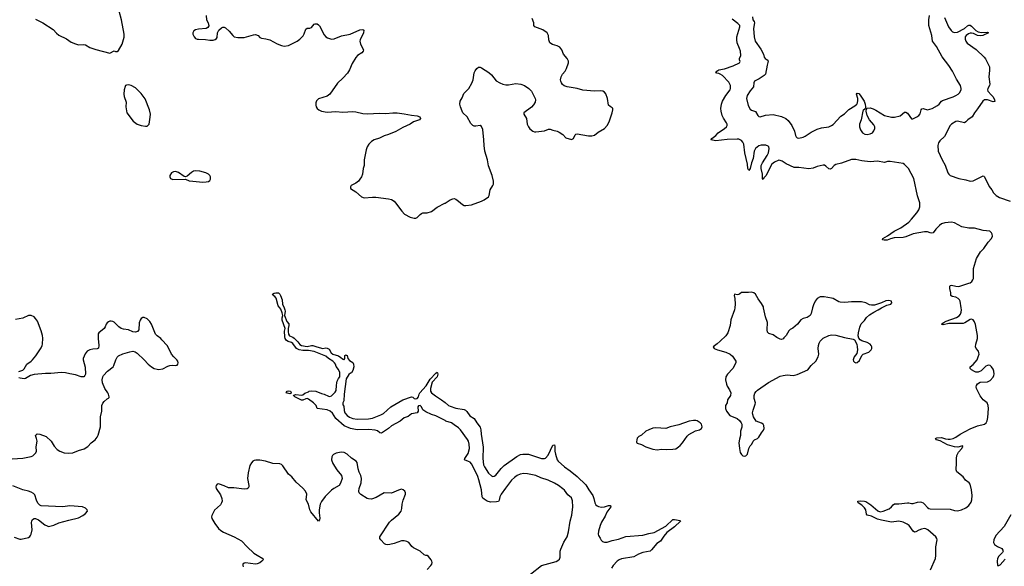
# Model space of a CAD drawing. Header units: inches. Extents: x 1305449 to 1407403, y 744709 to 841554.
# Tile 80 of 114: x 1374048 to 1387827, y 796379 to 804032. Entities that reach past the tile are written whole.
import ezdxf

# ---------------------------------------------------------------- set-up
doc = ezdxf.new("R2010")
doc.units = ezdxf.units.IN
doc.header["$MEASUREMENT"] = 0
for name, color, linetype in [('B3779', 7, 'Continuous'), ('B3789', 7, 'Continuous'), ('B3870', 7, 'Continuous'), ('B3880', 7, 'Continuous')]:
    doc.layers.add(name, color=color, linetype=linetype)

msp = doc.modelspace()

# ---------------------------------------------------------------- linework, layer by layer
at = {"layer": 'B3779', "color": 6}
for points, elevation in [([(1374035, 799105), (1374090, 799127), (1374110, 799145), (1374148, 799210), (1374207, 799250), (1374227, 799270), (1374275, 799325), (1374350, 799436), (1374364, 799470), (1374367, 799490), (1374371, 799571), (1374366, 799610), (1374350, 799675), (1374297, 799810), (1374270, 799850), (1374250, 799870), (1374210, 799890), (1374170, 799890), (1374090, 799853), (1373990, 799834)], 1100), ([(1380000, 798420), (1379870, 798488), (1379810, 798505), (1379730, 798541), (1379691, 798570), (1379669, 798610), (1379651, 798631), (1379630, 798626), (1379619, 798610), (1379622, 798550), (1379611, 798529), (1379530, 798512), (1379483, 798477), (1379430, 798456), (1379374, 798410), (1379252, 798348), (1379210, 798308), (1379110, 798241), (1379090, 798248), (1379054, 798274), (1379024, 798284), (1378933, 798293), (1378770, 798291), (1378679, 798310), (1378590, 798345), (1378471, 798450), (1378425, 798525), (1378393, 798553), (1378350, 798570), (1378213, 798590), (1378196, 798630), (1378161, 798670), (1378090, 798720), (1378070, 798727), (1378050, 798725), (1378010, 798705), (1377990, 798705), (1377896, 798750), (1377886, 798766), (1377878, 798770), (1377882, 798778), (1377890, 798776), (1377910, 798786), (1377990, 798773), (1378010, 798780), (1378039, 798801), (1378090, 798822), (1378098, 798830), (1378130, 798836), (1378191, 798830), (1378270, 798798), (1378311, 798790), (1378370, 798763), (1378390, 798758), (1378410, 798764), (1378464, 798816), (1378478, 798842), (1378479, 798910), (1378485, 798950), (1378490, 798970), (1378510, 799008), (1378530, 799030), (1378530, 799093), (1378510, 799136), (1378476, 799176), (1378467, 799210), (1378454, 799230), (1378430, 799252), (1378370, 799287), (1378330, 799321), (1378167, 799387), (1378090, 799401), (1378010, 799402), (1377957, 799410), (1377922, 799430), (1377870, 799498), (1377850, 799511), (1377805, 799525), (1377782, 799542), (1377764, 799570), (1377757, 799590), (1377753, 799670), (1377763, 799710), (1377723, 799823), (1377723, 799857), (1377729, 799890), (1377723, 799930), (1377701, 799981), (1377687, 800000)], 1000), ([(1377747, 800000), (1377760, 799970), (1377762, 799950), (1377755, 799890), (1377788, 799808), (1377812, 799772), (1377813, 799750), (1377805, 799710), (1377806, 799666), (1377810, 799630), (1377824, 799604), (1377870, 799586), (1377891, 799571), (1377942, 799522), (1377966, 799486), (1377990, 799469), (1378070, 799458), (1378130, 799470), (1378150, 799469), (1378208, 799450), (1378290, 799430), (1378330, 799439), (1378350, 799434), (1378378, 799418), (1378405, 799370), (1378430, 799347), (1378507, 799327), (1378544, 799304), (1378566, 799286), (1378570, 799278), (1378586, 799274), (1378590, 799274), (1378598, 799290), (1378598, 799330), (1378610, 799342), (1378615, 799335), (1378631, 799330), (1378638, 799290), (1378662, 799262), (1378710, 799233), (1378719, 799210), (1378724, 799170), (1378710, 799120), (1378691, 799090), (1378676, 799084), (1378654, 799066), (1378618, 799002), (1378589, 798789), (1378586, 798694), (1378569, 798670), (1378570, 798638), (1378583, 798623), (1378590, 798562), (1378600, 798530), (1378631, 798491), (1378665, 798465), (1378710, 798447), (1378770, 798438), (1378930, 798445), (1378985, 798455), (1379100, 798500), (1379140, 798520), (1379243, 798610), (1379408, 798712), (1379530, 798751), (1379550, 798746), (1379570, 798730), (1379590, 798725), (1379611, 798729), (1379631, 798750), (1379638, 798790), (1379647, 798810), (1379735, 798905), (1379790, 799001), (1379870, 799083), (1379890, 799098), (1379896, 799090), (1379899, 799070), (1379891, 799030), (1379822, 798958), (1379796, 798870), (1379797, 798830), (1379812, 798810), (1379867, 798767), (1379950, 798710), (1380000, 798671)], 1000), ([(1373870, 797879), (1374090, 797895), (1374210, 797915), (1374232, 797928), (1374273, 797967), (1374285, 797990), (1374280, 798050), (1374291, 798131), (1374285, 798170), (1374271, 798210), (1374290, 798233), (1374330, 798231), (1374416, 798196), (1374488, 798130), (1374530, 798061), (1374570, 798015), (1374610, 797993), (1374670, 797970), (1374730, 797961), (1374790, 797969), (1374870, 798001), (1374950, 798026), (1375002, 798058), (1375050, 798108), (1375104, 798150), (1375132, 798188), (1375145, 798215), (1375177, 798330), (1375179, 798470), (1375195, 798550), (1375195, 798630), (1375210, 798663), (1375230, 798686), (1375270, 798724), (1375289, 798731), (1375299, 798741), (1375301, 798750), (1375291, 798790), (1375282, 798810), (1375238, 798870), (1375207, 798950), (1375201, 798990), (1375210, 799030), (1375222, 799050), (1375276, 799110), (1375355, 799170), (1375366, 799190), (1375391, 799270), (1375413, 799307), (1375432, 799328), (1375490, 799353), (1375590, 799384), (1375630, 799390), (1375662, 799382), (1375690, 799365), (1375792, 799272), (1375848, 799210), (1375892, 799172), (1375930, 799147), (1375970, 799137), (1375990, 799135), (1376050, 799146), (1376120, 799180), (1376150, 799189), (1376190, 799193), (1376230, 799190), (1376250, 799197), (1376263, 799210), (1376267, 799230), (1376260, 799250), (1376247, 799270), (1376205, 799310), (1376173, 799350), (1376145, 799410), (1376110, 799470), (1376036, 799550), (1376025, 799570), (1375970, 799607), (1375950, 799630), (1375890, 799770), (1375870, 799805), (1375830, 799845), (1375790, 799862), (1375770, 799861), (1375750, 799849), (1375733, 799827), (1375721, 799790), (1375714, 799690), (1375695, 799665), (1375670, 799657), (1375630, 799664), (1375570, 799690), (1375500, 799700), (1375470, 799710), (1375433, 799733), (1375370, 799797), (1375350, 799808), (1375330, 799813), (1375310, 799810), (1375290, 799801), (1375270, 799786), (1375256, 799770), (1375244, 799730), (1375230, 799710), (1375157, 799650), (1375148, 799632), (1375144, 799610), (1375144, 799570), (1375156, 799470), (1375150, 799434), (1375130, 799424), (1375070, 799421), (1375028, 799410), (1374990, 799390), (1374965, 799355), (1374938, 799290), (1374935, 799270), (1374966, 799166), (1374968, 799070), (1374961, 799050), (1374946, 799034), (1374930, 799030), (1374910, 799033), (1374830, 799061), (1374750, 799073), (1374690, 799090), (1374631, 799091), (1374482, 799078), (1374410, 799077), (1374250, 799065), (1374197, 799050), (1374130, 799010), (1374110, 799006), (1374053, 799013), (1374038, 799018)], 1100), ([(1379750, 796336), (1379803, 796390), (1379815, 796410), (1379819, 796430), (1379817, 796450), (1379808, 796470), (1379770, 796517), (1379750, 796530), (1379730, 796530), (1379710, 796539), (1379650, 796592), (1379557, 796637), (1379535, 796655), (1379511, 796690), (1379492, 796710), (1379465, 796725), (1379430, 796736), (1379390, 796735), (1379290, 796697), (1379230, 796683), (1379190, 796681), (1379170, 796686), (1379155, 796695), (1379101, 796750), (1379089, 796770), (1379087, 796790), (1379225, 796995), (1379250, 797024), (1379354, 797110), (1379385, 797150), (1379397, 797190), (1379402, 797250), (1379414, 797306), (1379446, 797390), (1379445, 797410), (1379438, 797430), (1379416, 797450), (1379390, 797458), (1379350, 797447), (1379250, 797404), (1379150, 797406), (1379037, 797343), (1378970, 797320), (1378930, 797323), (1378910, 797330), (1378823, 797383), (1378798, 797410), (1378794, 797430), (1378799, 797470), (1378828, 797550), (1378831, 797610), (1378820, 797650), (1378797, 797697), (1378783, 797743), (1378772, 797832), (1378758, 797850), (1378690, 797891), (1378630, 797947), (1378590, 797971), (1378545, 797975), (1378476, 797964), (1378437, 797943), (1378424, 797930), (1378414, 797910), (1378411, 797870), (1378430, 797819), (1378484, 797730), (1378549, 797650), (1378559, 797610), (1378539, 797541), (1378518, 797510), (1378446, 797470), (1378410, 797443), (1378322, 797358), (1378270, 797286), (1378255, 797250), (1378239, 797170), (1378237, 797130), (1378247, 797053), (1378244, 797030), (1378230, 797010), (1378123, 797143), (1378109, 797169), (1378089, 797250), (1378059, 797310), (1378064, 797390), (1378049, 797430), (1378012, 797472), (1377918, 797558), (1377857, 797630), (1377809, 797670), (1377730, 797786), (1377710, 797805), (1377690, 797814), (1377590, 797818), (1377490, 797851), (1377410, 797866), (1377353, 797867), (1377330, 797862), (1377310, 797852), (1377290, 797828), (1377269, 797791), (1377244, 797690), (1377234, 797610), (1377255, 797510), (1377255, 797490), (1377247, 797473), (1377230, 797462), (1377190, 797458), (1377044, 797476), (1376970, 797476), (1376910, 797506), (1376846, 797530), (1376830, 797532), (1376813, 797527), (1376799, 797510), (1376794, 797490), (1376797, 797470), (1376859, 797379), (1376875, 797330), (1376879, 797290), (1376874, 797266), (1376858, 797242), (1376774, 797166), (1376735, 797090), (1376733, 797070), (1376738, 797050), (1376780, 796980), (1376828, 796910), (1376861, 796881), (1376898, 796858), (1377050, 796790), (1377150, 796737), (1377231, 796651), (1377323, 796563), (1377370, 796533), (1377451, 796490), (1377453, 796470), (1377436, 796450), (1377410, 796428), (1377370, 796412), (1377350, 796410), (1377210, 796426), (1377190, 796424), (1377172, 796410), (1377169, 796390), (1377174, 796370)], 1100), ([(1373970, 796785), (1374050, 796760), (1374070, 796760), (1374170, 796782), (1374190, 796796), (1374200, 796810), (1374210, 796831), (1374221, 796890), (1374214, 796990), (1374216, 797010), (1374227, 797033), (1374250, 797048), (1374270, 797046), (1374310, 797029), (1374401, 796961), (1374430, 796944), (1374450, 796938), (1374470, 796939), (1374525, 796955), (1374594, 796986), (1374734, 797026), (1374870, 797059), (1374930, 797090), (1374970, 797119), (1374995, 797150), (1374994, 797170), (1374970, 797192), (1374928, 797210), (1374750, 797224), (1374650, 797214), (1374350, 797224), (1374330, 797233), (1374303, 797263), (1374284, 797304), (1374258, 797378), (1374239, 797399), (1374210, 797418), (1374173, 797433), (1374090, 797452), (1373950, 797508)], 1100)]:
    msp.add_lwpolyline(points, dxfattribs=dict(at, elevation=elevation))
at = {"layer": 'B3779', "color": 6, "elevation": 1000}
msp.add_lwpolyline([(1377830, 798793), (1377790, 798802), (1377778, 798810), (1377790, 798830), (1377810, 798836), (1377836, 798830), (1377848, 798810), (1377843, 798797)], close=True, dxfattribs=at)
at = {"layer": 'B3789', "color": 6}
for points, elevation in [([(1384055, 800000), (1384052, 799970), (1384000, 799830), (1383990, 799750), (1383959, 799650), (1383932, 799608), (1383850, 799530), (1383810, 799492), (1383751, 799450), (1383765, 799430), (1383811, 799410), (1383930, 799377), (1383990, 799349), (1384021, 799321), (1384071, 799250), (1384070, 799230), (1384030, 799150), (1383952, 799070), (1383932, 799030), (1383927, 798990), (1383939, 798930), (1383950, 798901), (1383982, 798850), (1383999, 798810), (1383993, 798770), (1383953, 798710), (1383948, 798670), (1383926, 798630), (1383923, 798590), (1383939, 798550), (1383984, 798490), (1384090, 798449), (1384122, 798422), (1384145, 798390), (1384152, 798368), (1384152, 798328), (1384136, 798270), (1384133, 798210), (1384119, 798161), (1384112, 798110), (1384119, 798030), (1384132, 797972), (1384150, 797943), (1384170, 797925), (1384190, 797923), (1384210, 797928), (1384232, 797950), (1384251, 798029), (1384270, 798067), (1384293, 798090), (1384313, 798130), (1384329, 798150), (1384374, 798170), (1384390, 798186), (1384428, 798250), (1384456, 798284), (1384466, 798310), (1384461, 798350), (1384450, 798367), (1384430, 798381), (1384352, 798412), (1384317, 798470), (1384306, 798506), (1384304, 798530), (1384310, 798566), (1384342, 798650), (1384343, 798670), (1384326, 798730), (1384326, 798770), (1384336, 798804), (1384352, 798828), (1384373, 798847), (1384527, 798953), (1384690, 799040), (1384730, 799052), (1384790, 799058), (1384870, 799050), (1384890, 799053), (1384930, 799064), (1385077, 799130), (1385124, 799190), (1385187, 799253), (1385222, 799310), (1385229, 799350), (1385224, 799430), (1385227, 799470), (1385236, 799504), (1385248, 799530), (1385290, 799573), (1385370, 799612), (1385410, 799620), (1385470, 799614), (1385590, 799581), (1385710, 799558), (1385729, 799549), (1385762, 799490), (1385770, 799450), (1385772, 799408), (1385762, 799358), (1385724, 799310), (1385714, 799270), (1385718, 799250), (1385730, 799236), (1385750, 799228), (1385770, 799233), (1385801, 799259), (1385831, 799329), (1385850, 799350), (1385930, 799379), (1385947, 799390), (1385963, 799410), (1385971, 799430), (1385971, 799450), (1385966, 799470), (1385950, 799491), (1385910, 799512), (1385834, 799534), (1385810, 799550), (1385792, 799572), (1385784, 799604), (1385785, 799650), (1385806, 799726), (1385825, 799775), (1385870, 799822), (1385899, 799861), (1385941, 799899), (1386001, 799939), (1386063, 799970), (1386110, 800000)], 1100), ([(1385145, 800000), (1385122, 799918), (1385108, 799890), (1385070, 799864), (1385010, 799848), (1384979, 799830), (1384931, 799770), (1384900, 799740), (1384866, 799714), (1384830, 799696), (1384810, 799675), (1384772, 799610), (1384743, 799577), (1384730, 799565), (1384710, 799556), (1384690, 799557), (1384642, 799582), (1384590, 799618), (1384530, 799639), (1384515, 799655), (1384508, 799690), (1384513, 799793), (1384487, 799870), (1384458, 800000)], 1100), ([(1386793, 796330), (1386862, 796490), (1386870, 796530), (1386867, 796650), (1386887, 796750), (1386883, 796770), (1386869, 796790), (1386759, 796890), (1386730, 796904), (1386710, 796908), (1386670, 796900), (1386630, 796885), (1386590, 796860), (1386570, 796856), (1386550, 796871), (1386494, 796950), (1386468, 796970), (1386410, 796998), (1386350, 797010), (1386250, 796999), (1386110, 797025), (1386050, 797040), (1385970, 797079), (1385910, 797097), (1385898, 797110), (1385889, 797169), (1385870, 797197), (1385834, 797234), (1385782, 797270), (1385775, 797290), (1385810, 797295), (1385870, 797292), (1385890, 797287), (1385961, 797241), (1386056, 797156), (1386090, 797142), (1386130, 797149), (1386216, 797184), (1386248, 797210), (1386270, 797240), (1386290, 797252), (1386350, 797253), (1386470, 797269), (1386490, 797269), (1386530, 797257), (1386550, 797258), (1386610, 797278), (1386650, 797281), (1386670, 797278), (1386690, 797268), (1386711, 797251), (1386750, 797202), (1386770, 797190), (1386790, 797184), (1387070, 797181), (1387130, 797161), (1387170, 797155), (1387230, 797170), (1387290, 797199), (1387330, 797230), (1387362, 797278), (1387373, 797310), (1387376, 797370), (1387366, 797450), (1387347, 797530), (1387334, 797550), (1387286, 797586), (1387250, 797632), (1387164, 797704), (1387152, 797730), (1387158, 797830), (1387156, 797890), (1387163, 797930), (1387185, 797975), (1387231, 798030), (1387236, 798044), (1387247, 798050), (1387242, 798058), (1387246, 798066), (1387239, 798061), (1387230, 798062), (1387175, 798045), (1387130, 798050), (1387030, 798082), (1386930, 798135), (1386880, 798150), (1386862, 798170), (1386882, 798178), (1386950, 798183), (1387006, 798166), (1387041, 798161), (1387070, 798160), (1387110, 798167), (1387150, 798185), (1387210, 798229), (1387350, 798306), (1387450, 798344), (1387550, 798369), (1387572, 798388), (1387586, 798414), (1387596, 798464), (1387606, 798590), (1387602, 798630), (1387588, 798668), (1387530, 798712), (1387490, 798767), (1387439, 798870), (1387434, 798890), (1387437, 798910), (1387450, 798932), (1387490, 798956), (1387590, 798963), (1387630, 798981), (1387670, 799029), (1387680, 799050), (1387684, 799070), (1387680, 799110), (1387670, 799138), (1387650, 799172), (1387630, 799189), (1387610, 799195), (1387590, 799191), (1387570, 799179), (1387502, 799118), (1387461, 799099), (1387430, 799099), (1387410, 799106), (1387368, 799130), (1387347, 799150), (1387347, 799170), (1387390, 799205), (1387447, 799270), (1387463, 799310), (1387473, 799350), (1387472, 799370), (1387465, 799390), (1387432, 799430), (1387424, 799450), (1387427, 799490), (1387451, 799570), (1387453, 799610), (1387424, 799764), (1387410, 799803), (1387390, 799831), (1387370, 799840), (1387350, 799835), (1387273, 799787), (1387250, 799780), (1387050, 799779), (1386970, 799760), (1386947, 799770), (1386972, 799790), (1387014, 799810), (1387158, 799862), (1387195, 799885), (1387215, 799910), (1387225, 799935), (1387228, 799970), (1387224, 800000)], 1000), ([(1380000, 798671), (1380050, 798631), (1380070, 798620), (1380150, 798591), (1380270, 798573), (1380286, 798566), (1380307, 798547), (1380348, 798488), (1380410, 798449), (1380446, 798386), (1380490, 798327), (1380502, 798290), (1380504, 798230), (1380532, 798048), (1380527, 797890), (1380539, 797799), (1380551, 797771), (1380610, 797683), (1380650, 797644), (1380670, 797638), (1380690, 797643), (1380710, 797657), (1380786, 797750), (1380830, 797790), (1381004, 797916), (1381057, 797943), (1381090, 797949), (1381170, 797948), (1381350, 797889), (1381390, 797888), (1381406, 797894), (1381443, 797937), (1381510, 798073), (1381530, 798078), (1381537, 798057), (1381538, 797990), (1381544, 797950), (1381570, 797872), (1381582, 797850), (1381670, 797770), (1381750, 797716), (1381850, 797635), (1381970, 797522), (1382012, 797450), (1382069, 797370), (1382084, 797330), (1382097, 797270), (1382110, 797242), (1382130, 797225), (1382150, 797215), (1382188, 797208), (1382230, 797214), (1382290, 797230), (1382315, 797230), (1382319, 797210), (1382264, 797136), (1382240, 797080), (1382190, 796999), (1382170, 796950), (1382150, 796873), (1382144, 796830), (1382150, 796810), (1382173, 796773), (1382185, 796745), (1382205, 796725), (1382230, 796717), (1382270, 796718), (1382338, 796742), (1382430, 796758), (1382530, 796795), (1382770, 796817), (1382850, 796840), (1382926, 796854), (1383090, 796939), (1383190, 797033), (1383210, 797035), (1383290, 797019), (1383296, 797010), (1383211, 796930), (1383106, 796854), (1383061, 796799), (1383015, 796730), (1382964, 796696), (1382891, 796609), (1382870, 796591), (1382766, 796570), (1382709, 796550), (1382640, 796510), (1382470, 796482), (1382435, 796470), (1382410, 796451), (1382353, 796390), (1382330, 796351)], 1000), ([(1381198, 796270), (1381349, 796391), (1381555, 796445), (1381581, 796459), (1381602, 796478), (1381612, 796508), (1381613, 796590), (1381619, 796621), (1381662, 796718), (1381710, 796792), (1381730, 796863), (1381753, 797010), (1381775, 797095), (1381790, 797210), (1381785, 797295), (1381770, 797337), (1381721, 797381), (1381670, 797446), (1381650, 797465), (1381587, 797510), (1381530, 797542), (1381443, 797583), (1381340, 797620), (1381270, 797652), (1381155, 797675), (1381103, 797677), (1381050, 797671), (1381010, 797652), (1380970, 797623), (1380930, 797585), (1380846, 797474), (1380787, 797390), (1380767, 797350), (1380757, 797303), (1380750, 797288), (1380720, 797280), (1380636, 797276), (1380592, 797292), (1380550, 797317), (1380530, 797331), (1380520, 797350), (1380511, 797450), (1380474, 797590), (1380458, 797638), (1380394, 797774), (1380372, 797812), (1380350, 797835), (1380330, 797848), (1380271, 797870), (1380279, 797890), (1380323, 797957), (1380341, 798030), (1380340, 798090), (1380329, 798130), (1380316, 798156), (1380216, 798290), (1380190, 798316), (1380130, 798362), (1380090, 798386), (1380013, 798413), (1380000, 798420)], 1000), ([(1387918, 797102), (1387824, 796936), (1387710, 796810), (1387678, 796750), (1387675, 796710), (1387690, 796684), (1387730, 796655), (1387791, 796630), (1387807, 796607), (1387809, 796590), (1387800, 796570), (1387750, 796519), (1387733, 796490), (1387726, 796450), (1387731, 796391), (1387750, 796388), (1387770, 796400), (1387841, 796479)], 1000)]:
    msp.add_lwpolyline(points, dxfattribs=dict(at, elevation=elevation))
at = {"layer": 'B3789', "color": 6, "elevation": 1100}
msp.add_lwpolyline([(1383479, 798421), (1383418, 798410), (1383270, 798362), (1383150, 798332), (1383090, 798309), (1382950, 798318), (1382907, 798313), (1382850, 798291), (1382811, 798270), (1382750, 798214), (1382710, 798195), (1382689, 798171), (1382683, 798150), (1382681, 798121), (1382683, 798110), (1382690, 798104), (1382750, 798084), (1382810, 798054), (1382910, 798020), (1382970, 798012), (1383030, 798021), (1383096, 798016), (1383190, 798017), (1383230, 798025), (1383268, 798050), (1383290, 798072), (1383324, 798110), (1383390, 798203), (1383410, 798223), (1383505, 798275), (1383559, 798290), (1383589, 798310), (1383598, 798330), (1383596, 798350), (1383588, 798370), (1383572, 798390), (1383530, 798414), (1383510, 798420)], close=True, dxfattribs=at)
at = {"layer": 'B3870', "color": 6}
for points, elevation in [([(1374270, 804040), (1374370, 803988), (1374516, 803896), (1374563, 803843), (1374596, 803816), (1374702, 803762), (1374770, 803719), (1374830, 803693), (1374870, 803682), (1374945, 803685), (1374970, 803680), (1375030, 803644), (1375113, 803613), (1375310, 803565), (1375370, 803596), (1375390, 803586), (1375410, 803585), (1375430, 803602), (1375482, 803690), (1375510, 803787), (1375511, 803830), (1375474, 804030), (1375438, 804150)], 1100), ([(1376659, 804090), (1376664, 804030), (1376684, 803990), (1376693, 803947), (1376679, 803921), (1376658, 803910), (1376550, 803901), (1376510, 803890), (1376486, 803874), (1376472, 803850), (1376472, 803830), (1376490, 803793), (1376510, 803769), (1376530, 803760), (1376550, 803757), (1376650, 803754), (1376710, 803747), (1376753, 803747), (1376785, 803755), (1376802, 803770), (1376810, 803784), (1376817, 803850), (1376835, 803885), (1376870, 803918), (1376890, 803929), (1376910, 803929), (1376930, 803917), (1376980, 803870), (1377030, 803809), (1377051, 803791), (1377102, 803782), (1377190, 803783), (1377318, 803822), (1377350, 803825), (1377384, 803810), (1377410, 803784), (1377430, 803772), (1377494, 803766), (1377550, 803751), (1377650, 803694), (1377710, 803669), (1377750, 803663), (1377810, 803671), (1377930, 803733), (1377970, 803759), (1378015, 803805), (1378028, 803832), (1378050, 803900), (1378070, 803913), (1378110, 803915), (1378130, 803923), (1378169, 803971), (1378184, 803976), (1378210, 803972), (1378230, 803960), (1378244, 803944), (1378310, 803819), (1378330, 803794), (1378356, 803776), (1378410, 803761), (1378450, 803766), (1378553, 803807), (1378674, 803830), (1378810, 803888), (1378850, 803894), (1378863, 803883), (1378860, 803850), (1378814, 803750), (1378810, 803730), (1378818, 803690), (1378858, 803610), (1378855, 803590), (1378836, 803570), (1378777, 803530), (1378750, 803501), (1378700, 803420), (1378662, 803330), (1378635, 803285), (1378570, 803213), (1378497, 803143), (1378390, 802991), (1378350, 802960), (1378230, 802922), (1378202, 802898), (1378190, 802870), (1378190, 802834), (1378196, 802810), (1378209, 802790), (1378233, 802770), (1378270, 802751), (1378350, 802735), (1378470, 802746), (1378570, 802739), (1378710, 802746), (1378750, 802742), (1378850, 802719), (1378910, 802715), (1379090, 802721), (1379170, 802718), (1379270, 802729), (1379330, 802729), (1379430, 802716), (1379530, 802694), (1379610, 802687), (1379648, 802670), (1379656, 802650), (1379641, 802630), (1379558, 802602), (1379510, 802570), (1379410, 802522), (1379310, 802465), (1379210, 802424), (1379150, 802408), (1379085, 802375), (1379010, 802349), (1378970, 802325), (1378933, 802287), (1378910, 802250), (1378896, 802210), (1378869, 802070), (1378869, 801990), (1378854, 801950), (1378843, 801870), (1378830, 801834), (1378810, 801799), (1378787, 801773), (1378750, 801745), (1378687, 801710), (1378675, 801690), (1378676, 801670), (1378750, 801624), (1378831, 801551), (1378870, 801539), (1378987, 801547), (1379030, 801545), (1379210, 801524), (1379250, 801513), (1379286, 801490), (1379306, 801470), (1379395, 801350), (1379434, 801310), (1379510, 801266), (1379570, 801253), (1379590, 801254), (1379610, 801264), (1379650, 801306), (1379670, 801320), (1379690, 801327), (1379750, 801326), (1379810, 801347), (1379890, 801409), (1379999, 801461), (1380000, 801462)], 1100), ([(1377687, 800000), (1377667, 800027), (1377635, 800135), (1377617, 800157), (1377595, 800170), (1377586, 800190), (1377610, 800204), (1377630, 800209), (1377668, 800208), (1377688, 800190), (1377699, 800170), (1377720, 800110), (1377726, 800050), (1377747, 800000)], 1000)]:
    msp.add_lwpolyline(points, dxfattribs=dict(at, elevation=elevation))
at = {"layer": 'B3870', "color": 6, "elevation": 1100}
for points in [[(1375570, 803120), (1375543, 803117), (1375530, 803110), (1375524, 803096), (1375512, 803048), (1375505, 802990), (1375510, 802958), (1375536, 802876), (1375534, 802810), (1375546, 802726), (1375637, 802610), (1375690, 802567), (1375749, 802549), (1375810, 802541), (1375830, 802543), (1375847, 802553), (1375858, 802570), (1375875, 802665), (1375878, 802710), (1375866, 802770), (1375805, 802925), (1375750, 802998), (1375670, 803076), (1375610, 803112)], [(1376510, 801915), (1376482, 801910), (1376450, 801891), (1376390, 801841), (1376370, 801832), (1376350, 801835), (1376270, 801894), (1376230, 801905), (1376198, 801902), (1376171, 801890), (1376150, 801850), (1376150, 801830), (1376160, 801810), (1376190, 801794), (1376370, 801801), (1376418, 801778), (1376469, 801769), (1376610, 801757), (1376659, 801761), (1376690, 801768), (1376710, 801779), (1376720, 801800), (1376720, 801830), (1376710, 801850), (1376688, 801870), (1376652, 801890), (1376570, 801913)]]:
    msp.add_lwpolyline(points, close=True, dxfattribs=at)
at = {"layer": 'B3880', "color": 6}
for points, elevation in [([(1380000, 801462), (1380070, 801510), (1380110, 801526), (1380130, 801528), (1380150, 801521), (1380190, 801493), (1380245, 801445), (1380270, 801432), (1380291, 801429), (1380370, 801442), (1380510, 801492), (1380550, 801510), (1380610, 801550), (1380618, 801570), (1380632, 801648), (1380671, 801710), (1380679, 801730), (1380680, 801770), (1380661, 801850), (1380607, 801987), (1380594, 802070), (1380559, 802190), (1380547, 802270), (1380544, 802350), (1380530, 802494), (1380510, 802538), (1380490, 802549), (1380430, 802540), (1380410, 802543), (1380390, 802552), (1380360, 802580), (1380310, 802670), (1380251, 802730), (1380238, 802750), (1380217, 802810), (1380208, 802850), (1380210, 802892), (1380242, 802938), (1380263, 802997), (1380333, 803067), (1380377, 803143), (1380392, 803190), (1380410, 803288), (1380423, 803317), (1380445, 803350), (1380470, 803368), (1380490, 803367), (1380510, 803357), (1380612, 803292), (1380650, 803259), (1380718, 803178), (1380767, 803147), (1380810, 803128), (1380850, 803118), (1380890, 803120), (1380990, 803139), (1381063, 803130), (1381112, 803110), (1381172, 803070), (1381210, 803032), (1381260, 802930), (1381266, 802910), (1381262, 802878), (1381239, 802841), (1381211, 802809), (1381103, 802730), (1381105, 802710), (1381140, 802650), (1381151, 802570), (1381166, 802530), (1381186, 802506), (1381230, 802470), (1381250, 802461), (1381270, 802460), (1381390, 802478), (1381450, 802500), (1381470, 802501), (1381510, 802484), (1381570, 802470), (1381598, 802458), (1381650, 802424), (1381690, 802376), (1381770, 802355), (1381797, 802370), (1381822, 802418), (1381832, 802428), (1381847, 802433), (1382010, 802407), (1382054, 802406), (1382090, 802415), (1382143, 802457), (1382230, 802510), (1382271, 802549), (1382297, 802603), (1382340, 802730), (1382349, 802769), (1382349, 802789), (1382340, 802800), (1382310, 802815), (1382290, 802834), (1382273, 802930), (1382250, 802995), (1382230, 803019), (1382210, 803031), (1382170, 803036), (1382090, 803030), (1381930, 803043), (1381849, 803069), (1381710, 803093), (1381668, 803108), (1381646, 803126), (1381628, 803148), (1381620, 803170), (1381618, 803190), (1381624, 803230), (1381645, 803270), (1381681, 803310), (1381701, 803350), (1381726, 803430), (1381728, 803450), (1381721, 803470), (1381710, 803490), (1381657, 803550), (1381634, 803610), (1381607, 803647), (1381570, 803666), (1381505, 803686), (1381469, 803710), (1381452, 803750), (1381448, 803810), (1381428, 803850), (1381371, 803891), (1381257, 803930), (1381243, 803950), (1381243, 803990), (1381219, 804050)], 1100), ([(1387224, 800000), (1387210, 800091), (1387201, 800110), (1387182, 800130), (1387150, 800145), (1387097, 800157), (1387078, 800170), (1387079, 800210), (1387063, 800270), (1387063, 800297), (1387071, 800309), (1387090, 800314), (1387150, 800299), (1387190, 800298), (1387330, 800342), (1387350, 800350), (1387372, 800368), (1387388, 800392), (1387394, 800410), (1387397, 800550), (1387439, 800690), (1387496, 800784), (1387539, 800830), (1387601, 800919), (1387647, 800970), (1387660, 801000), (1387659, 801030), (1387650, 801050), (1387623, 801070), (1387530, 801081), (1387410, 801113), (1387330, 801115), (1387233, 801133), (1387130, 801187), (1387090, 801195), (1386993, 801187), (1386948, 801172), (1386920, 801150), (1386870, 801100), (1386830, 801050), (1386815, 801045), (1386790, 801049), (1386750, 801063), (1386710, 801062), (1386550, 801032), (1386450, 800994), (1386410, 800984), (1386284, 800976), (1386235, 800965), (1386187, 800947), (1386145, 800945), (1386123, 800950), (1386126, 800970), (1386193, 801007), (1386287, 801073), (1386380, 801120), (1386490, 801196), (1386530, 801237), (1386604, 801330), (1386630, 801370), (1386646, 801410), (1386644, 801470), (1386612, 801568), (1386559, 801810), (1386487, 801950), (1386430, 802004), (1386410, 802017), (1386230, 802047), (1386190, 802045), (1386150, 802034), (1386050, 802051), (1385950, 802044), (1385834, 802054), (1385750, 802073), (1385710, 802076), (1385690, 802073), (1385550, 802023), (1385470, 802006), (1385448, 801992), (1385410, 801950), (1385390, 801940), (1385370, 801942), (1385330, 801983), (1385310, 801993), (1385290, 801993), (1385210, 801975), (1385150, 801952), (1385090, 801946), (1384950, 801962), (1384884, 801964), (1384776, 802016), (1384719, 802050), (1384690, 802061), (1384670, 802063), (1384610, 802035), (1384573, 802007), (1384516, 801904), (1384495, 801850), (1384461, 801819), (1384450, 801796), (1384441, 801810), (1384442, 801870), (1384426, 801950), (1384426, 801990), (1384445, 802030), (1384508, 802130), (1384526, 802170), (1384538, 802230), (1384532, 802250), (1384520, 802260), (1384490, 802275), (1384424, 802276), (1384390, 802268), (1384345, 802230), (1384324, 802190), (1384311, 802090), (1384291, 802030), (1384272, 801950), (1384250, 801922), (1384237, 801950), (1384231, 802010), (1384197, 802170), (1384180, 802290), (1384170, 802319), (1384150, 802342), (1384110, 802358), (1384090, 802360), (1383950, 802356), (1383790, 802335), (1383719, 802350), (1383726, 802354), (1383732, 802370), (1383788, 802410), (1383823, 802450), (1383912, 802510), (1383937, 802530), (1383950, 802550), (1383948, 802570), (1383939, 802590), (1383895, 802655), (1383879, 802690), (1383863, 802750), (1383862, 802790), (1383871, 802849), (1383884, 802890), (1383930, 802970), (1383989, 803050), (1383997, 803070), (1383995, 803110), (1383970, 803156), (1383881, 803250), (1383850, 803271), (1383830, 803280), (1383802, 803282), (1383789, 803290), (1383805, 803310), (1383832, 803328), (1383910, 803343), (1384032, 803388), (1384120, 803430), (1384132, 803448), (1384123, 803470), (1384123, 803490), (1384138, 803530), (1384133, 803590), (1384122, 803630), (1384088, 803708), (1384082, 803750), (1384086, 803794), (1384125, 803930), (1384124, 803950), (1384099, 803979), (1384019, 804039)], 1000), ([(1384301, 804070), (1384307, 804030), (1384325, 804005), (1384330, 803990), (1384316, 803910), (1384328, 803790), (1384342, 803730), (1384418, 803618), (1384455, 803550), (1384466, 803506), (1384478, 803490), (1384509, 803469), (1384523, 803450), (1384506, 803394), (1384485, 803270), (1384468, 803250), (1384396, 803204), (1384330, 803170), (1384321, 803150), (1384315, 803090), (1384270, 803035), (1384229, 802970), (1384218, 802930), (1384242, 802830), (1384270, 802780), (1384290, 802767), (1384346, 802746), (1384376, 802690), (1384390, 802677), (1384410, 802674), (1384485, 802695), (1384590, 802704), (1384710, 802677), (1384770, 802647), (1384800, 802620), (1384854, 802550), (1384889, 802471), (1384904, 802410), (1384913, 802393), (1384930, 802378), (1384953, 802373), (1385010, 802388), (1385038, 802402), (1385122, 802458), (1385210, 802498), (1385270, 802518), (1385369, 802531), (1385410, 802550), (1385430, 802565), (1385539, 802681), (1385590, 802715), (1385650, 802774), (1385735, 802825), (1385762, 802850), (1385772, 802868), (1385778, 802902), (1385776, 802930), (1385760, 802990), (1385770, 803004), (1385790, 802997), (1385810, 802976), (1385864, 802890), (1385878, 802850), (1385885, 802810), (1385885, 802795), (1385878, 802782), (1385850, 802762), (1385845, 802750), (1385824, 802630), (1385802, 802570), (1385801, 802530), (1385815, 802490), (1385844, 802450), (1385874, 802430), (1385910, 802425), (1385950, 802434), (1385982, 802450), (1386003, 802477), (1386014, 802510), (1386013, 802530), (1385999, 802559), (1385939, 802630), (1385906, 802690), (1385895, 802750), (1385899, 802781), (1385909, 802791), (1385950, 802797), (1385990, 802785), (1386030, 802766), (1386150, 802691), (1386250, 802666), (1386290, 802669), (1386370, 802687), (1386430, 802735), (1386450, 802736), (1386470, 802721), (1386526, 802646), (1386546, 802646), (1386601, 802670), (1386632, 802690), (1386650, 802715), (1386665, 802770), (1386675, 802785), (1386690, 802790), (1386750, 802771), (1386816, 802790), (1386893, 802830), (1386915, 802850), (1386948, 802892), (1386960, 802900), (1387110, 802950), (1387150, 802969), (1387180, 802990), (1387201, 803010), (1387221, 803050), (1387224, 803070), (1387216, 803110), (1387157, 803197), (1387101, 803310), (1387049, 803390), (1386958, 803510), (1386877, 803657), (1386824, 803730), (1386814, 803810), (1386773, 803950), (1386771, 804030), (1386779, 804090)], 1000), ([(1386990, 804061), (1387045, 803930), (1387081, 803881), (1387104, 803864), (1387130, 803853), (1387170, 803856), (1387269, 803910), (1387310, 803946), (1387330, 803955), (1387350, 803953), (1387370, 803941), (1387430, 803879), (1387462, 803862), (1387510, 803852), (1387590, 803859), (1387607, 803850), (1387527, 803810), (1387490, 803806), (1387450, 803810), (1387398, 803838), (1387370, 803845), (1387350, 803844), (1387325, 803835), (1387292, 803810), (1387281, 803790), (1387279, 803759), (1387287, 803730), (1387305, 803705), (1387435, 803615), (1387547, 803507), (1387564, 803484), (1387612, 803392), (1387618, 803370), (1387620, 803320), (1387612, 803230), (1387624, 803130), (1387619, 803110), (1387595, 803070), (1387590, 803050), (1387595, 803030), (1387650, 802976), (1387670, 802950), (1387691, 802910), (1387693, 802887), (1387670, 802883), (1387590, 802908), (1387550, 802909), (1387527, 802893), (1387454, 802786), (1387408, 802730), (1387377, 802670), (1387317, 802630), (1387290, 802600), (1387270, 802590), (1387170, 802610), (1387150, 802605), (1387090, 802568), (1387071, 802550), (1387044, 802510), (1387009, 802430), (1386990, 802398), (1386923, 802337), (1386905, 802310), (1386897, 802270), (1386903, 802190), (1386957, 802070), (1386997, 801997), (1387038, 801890), (1387050, 801870), (1387070, 801852), (1387190, 801808), (1387290, 801789), (1387350, 801769), (1387390, 801776), (1387530, 801846), (1387540, 801840), (1387550, 801830), (1387615, 801695), (1387651, 801650), (1387675, 801610), (1387711, 801570), (1387761, 801541), (1387910, 801492)], 1000), ([(1384458, 800000), (1384455, 800010), (1384430, 800060), (1384383, 800123), (1384347, 800190), (1384321, 800210), (1384290, 800216), (1384249, 800211), (1384150, 800214), (1384128, 800192), (1384110, 800184), (1384090, 800180), (1384050, 800188), (1384045, 800170), (1384056, 800130), (1384061, 800050), (1384055, 800000)], 1100), ([(1386110, 800000), (1386116, 800004), (1386185, 800035), (1386237, 800050), (1386254, 800070), (1386249, 800090), (1386210, 800101), (1386170, 800098), (1386110, 800067), (1386010, 800037), (1385970, 800035), (1385942, 800042), (1385890, 800068), (1385830, 800084), (1385690, 800084), (1385593, 800073), (1385530, 800075), (1385510, 800080), (1385430, 800128), (1385410, 800135), (1385307, 800153), (1385250, 800150), (1385210, 800127), (1385179, 800090), (1385158, 800042), (1385145, 800000)], 1100)]:
    msp.add_lwpolyline(points, dxfattribs=dict(at, elevation=elevation))

doc.saveas('drawing.dxf')
